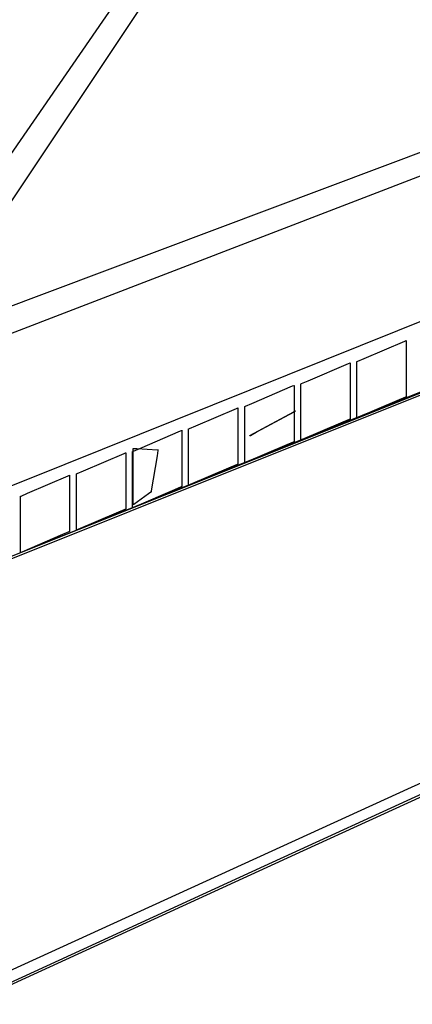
# Model space of a CAD drawing. Extents: x -3.57 to 3.57, y -2.08 to 2.06.
# Tile 184 of 219: x 2.23 to 2.54, y -0.5 to 0.29. Entities that reach past the tile are written whole.
import ezdxf

# ---------------------------------------------------------------- set-up
doc = ezdxf.new("R2010")
doc.units = 0

msp = doc.modelspace()

# ---------------------------------------------------------------- linework, layer by layer
at = {"layer": 'Layer 1', "color": 7, "linetype": 'CONTINUOUS'}
for p, q in [((1.986029, -0.160581), (2.567694, 0.681786)), ((2.501036, 0.561215), (1.94023, -0.278835)), ((1.680628, -0.144601), (2.809194, 0.279478)), ((2.275776, -0.11995), (3.156288, 0.232253)), ((2.386523, -0.075262), (3.132584, 0.224335)), ((2.681459, 0.213541), (1.5668, -0.21517)), ((3.09931, 0.209462), (2.218767, -0.142753)), ((3.028151, 0.17903), (2.421974, -0.063439)), ((2.574255, 0.056375), (2.264117, -0.068168)), ((2.574255, 0.056375), (2.264117, -0.068168)), ((2.503308, 0.016516), (2.535751, 0.030419)), ((2.535751, 0.030419), (2.536884, 0.030905)), ((2.536884, 0.030905), (2.536941, 0.030929)), ((2.536941, 0.030929), (2.536941, 0.030929)), ((2.536941, 0.030929), (2.536941, 0.030929)), ((2.536941, 0.030929), (2.536941, 0.030929)), ((2.536941, 0.030929), (2.536941, 0.030929)), ((2.536941, 0.030929), (2.536941, 0.030929)), ((2.536941, 0.030929), (2.536941, 0.030929)), ((2.536941, 0.030929), (2.536941, 0.030929)), ((2.536941, 0.030929), (2.536941, 0.030929)), ((2.536941, 0.030929), (2.536941, 0.030928)), ((2.536941, 0.030928), (2.536941, 0.030926)), ((2.536941, 0.030926), (2.536941, 0.030898)), ((2.536941, 0.030898), (2.536941, 0.03076)), ((2.536941, 0.03076), (2.536941, 0.030174)), ((2.536941, 0.030174), (2.536941, 0.024368)), ((2.536941, 0.024368), (2.536941, -0.012707)), ((2.498227, 0.014338), (2.503308, 0.016516)), ((2.45849, -0.001446), (2.490936, 0.012455)), ((2.490936, 0.012455), (2.492069, 0.01294)), ((2.492069, 0.01294), (2.492126, 0.012964)), ((2.492126, 0.012964), (2.492126, 0.012965)), ((2.492126, 0.012965), (2.492126, 0.012965)), ((2.492126, 0.012965), (2.492126, 0.012965)), ((2.492126, 0.012965), (2.492126, 0.012965)), ((2.492126, 0.012965), (2.492126, 0.012965)), ((2.492126, 0.012965), (2.492126, 0.012965)), ((2.492126, 0.012965), (2.492126, 0.012965)), ((2.492126, 0.012965), (2.492126, 0.012964)), ((2.492126, 0.012964), (2.492126, 0.012964)), ((2.492126, 0.012964), (2.492126, 0.012961)), ((2.492126, 0.012961), (2.492126, 0.012933)), ((2.492126, 0.012933), (2.492126, 0.012796)), ((2.492126, 0.012796), (2.492126, 0.01221)), ((2.492126, 0.01221), (2.492126, 0.006404)), ((2.497567, 0.014055), (2.497567, 0.014055)), ((2.497567, 0.014055), (2.497567, 0.014055)), ((2.497567, 0.014055), (2.497567, 0.014055)), ((2.497567, 0.014055), (2.497567, 0.014055)), ((2.497567, 0.014055), (2.497567, 0.014055)), ((2.497567, 0.014055), (2.497568, 0.014055)), ((2.497567, -0.024379), (2.497567, 0.014055)), ((2.497568, 0.014055), (2.49757, 0.014056)), ((2.49757, 0.014056), (2.497594, 0.014067)), ((2.497594, 0.014067), (2.497715, 0.014118)), ((2.497715, 0.014118), (2.498227, 0.014338)), ((2.492126, 0.006404), (2.492126, -0.030672)), ((2.413674, -0.019409), (2.446117, -0.005502)), ((2.446117, -0.005502), (2.44725, -0.005017)), ((2.44725, -0.005017), (2.447307, -0.004992)), ((2.447307, -0.004992), (2.447307, -0.004992)), ((2.447307, -0.004992), (2.447307, -0.004992)), ((2.447307, -0.004992), (2.447307, -0.004992)), ((2.447307, -0.004992), (2.447307, -0.004992)), ((2.447307, -0.004992), (2.447307, -0.004992)), ((2.447307, -0.004992), (2.447307, -0.004992)), ((2.447307, -0.004992), (2.447307, -0.004992)), ((2.447307, -0.004992), (2.447307, -0.004992)), ((2.447307, -0.004992), (2.447307, -0.004993)), ((2.447307, -0.004993), (2.447307, -0.004996)), ((2.447307, -0.004996), (2.447307, -0.005023)), ((2.447307, -0.005023), (2.447307, -0.005161)), ((2.447307, -0.005161), (2.447307, -0.005747)), ((2.447307, -0.005747), (2.447307, -0.011554)), ((2.452748, -0.003906), (2.452748, -0.003905)), ((2.452748, -0.003905), (2.452748, -0.003905)), ((2.452748, -0.003905), (2.452749, -0.003905)), ((2.452748, -0.003906), (2.452748, -0.003906)), ((2.452748, -0.003906), (2.452748, -0.003906)), ((2.452748, -0.003906), (2.452748, -0.003906)), ((2.452748, -0.042343), (2.452748, -0.003906)), ((2.452749, -0.003905), (2.452751, -0.003904)), ((2.452751, -0.003904), (2.452775, -0.003894)), ((2.452775, -0.003894), (2.452896, -0.003842)), ((2.452896, -0.003842), (2.453408, -0.003623)), ((2.453408, -0.003623), (2.45849, -0.001446)), ((2.447307, -0.011554), (2.447307, -0.048632)), ((2.536281, -0.01435), (2.5312, -0.016527)), ((2.536793, -0.01413), (2.536281, -0.01435)), ((2.536914, -0.014079), (2.536793, -0.01413)), ((2.536938, -0.014068), (2.536914, -0.014079)), ((2.53694, -0.014067), (2.536938, -0.014068)), ((2.536941, -0.014067), (2.53694, -0.014067)), ((2.536941, -0.012707), (2.536941, -0.014002)), ((2.536941, -0.014002), (2.536941, -0.014067)), ((2.536941, -0.014067), (2.536941, -0.014067)), ((2.536941, -0.014067), (2.536941, -0.014067)), ((2.536941, -0.014067), (2.536941, -0.014067)), ((2.536941, -0.014067), (2.536941, -0.014067)), ((2.536941, -0.014067), (2.536941, -0.014067)), ((2.536941, -0.014067), (2.536941, -0.014067)), ((2.536941, -0.014067), (2.536941, -0.014067)), ((2.536941, -0.014067), (2.536941, -0.014067)), ((2.368856, -0.03737), (2.401302, -0.023467)), ((2.401302, -0.023467), (2.402435, -0.022981)), ((2.402435, -0.022981), (2.402492, -0.022957)), ((2.402492, -0.022957), (2.402492, -0.022957)), ((2.402492, -0.022957), (2.402492, -0.022957)), ((2.402492, -0.022957), (2.402492, -0.022957)), ((2.402492, -0.022957), (2.402492, -0.022957)), ((2.402492, -0.022957), (2.402492, -0.022957)), ((2.402492, -0.022957), (2.402492, -0.022957)), ((2.402492, -0.022957), (2.402492, -0.022957)), ((2.402492, -0.022957), (2.402492, -0.022957)), ((2.402492, -0.022957), (2.402492, -0.022958)), ((2.402492, -0.022958), (2.402492, -0.02296)), ((2.402492, -0.02296), (2.402492, -0.022988)), ((2.402492, -0.022988), (2.402492, -0.023126)), ((2.402492, -0.023126), (2.402492, -0.023711)), ((2.407933, -0.02187), (2.407933, -0.02187)), ((2.407933, -0.02187), (2.407933, -0.02187)), ((2.407933, -0.02187), (2.407933, -0.02187)), ((2.407933, -0.02187), (2.407933, -0.02187)), ((2.407933, -0.02187), (2.407933, -0.02187)), ((2.407933, -0.02187), (2.407934, -0.02187)), ((2.407933, -0.060308), (2.407933, -0.02187)), ((2.407934, -0.02187), (2.407936, -0.021869)), ((2.407936, -0.021869), (2.407961, -0.021858)), ((2.407961, -0.021858), (2.408081, -0.021807)), ((2.408081, -0.021807), (2.408593, -0.021587)), ((2.408593, -0.021587), (2.413674, -0.019409)), ((2.5312, -0.016527), (2.498757, -0.030431)), ((2.402492, -0.023711), (2.402492, -0.029518)), ((2.402492, -0.029518), (2.402492, -0.066597)), ((2.446945, -0.026373), (2.411843, -0.045272)), ((2.417175, -0.042401), (2.447301, -0.026181)), ((2.448248, -0.025671), (2.446945, -0.026373)), ((2.447301, -0.026181), (2.448274, -0.025657)), ((2.448371, -0.025605), (2.448248, -0.025671)), ((2.448274, -0.025657), (2.448405, -0.025587)), ((2.448399, -0.02559), (2.448371, -0.025605)), ((2.448405, -0.025587), (2.448399, -0.02559)), ((2.448405, -0.025587), (2.448406, -0.025587)), ((2.448406, -0.025587), (2.448405, -0.025587)), ((2.448405, -0.025587), (2.448405, -0.025587)), ((2.448405, -0.025587), (2.448405, -0.025587)), ((2.448406, -0.025587), (2.448406, -0.025587)), ((2.448406, -0.025587), (2.448406, -0.025587)), ((2.448406, -0.025587), (2.448406, -0.025587)), ((2.448406, -0.025587), (2.448406, -0.025587)), ((2.448406, -0.025587), (2.448406, -0.025587)), ((2.448406, -0.025587), (2.448406, -0.025587)), ((2.448406, -0.025587), (2.448406, -0.025587)), ((2.448406, -0.025587), (2.448406, -0.025587)), ((2.492126, -0.030672), (2.492126, -0.031966)), ((2.497567, -0.030186), (2.497567, -0.024379)), ((2.497567, -0.030772), (2.497567, -0.030186)), ((2.497567, -0.03091), (2.497567, -0.030772)), ((2.497709, -0.03088), (2.497567, -0.030941)), ((2.497567, -0.030937), (2.497567, -0.03091)), ((2.497567, -0.03094), (2.497567, -0.030937)), ((2.497567, -0.030941), (2.497567, -0.03094)), ((2.497567, -0.030941), (2.497567, -0.030941)), ((2.497567, -0.030941), (2.497567, -0.030941)), ((2.497567, -0.030941), (2.497567, -0.030941)), ((2.497567, -0.030941), (2.497567, -0.030941)), ((2.497567, -0.030941), (2.497567, -0.030941)), ((2.497567, -0.030941), (2.497567, -0.030941)), ((2.497567, -0.030941), (2.497567, -0.030941)), ((2.497567, -0.030941), (2.497567, -0.030941)), ((2.497567, -0.030941), (2.497567, -0.030941)), ((2.497567, -0.030941), (2.497567, -0.030941)), ((2.498757, -0.030431), (2.497709, -0.03088)), ((2.363775, -0.039548), (2.368856, -0.03737)), ((2.486384, -0.034492), (2.453938, -0.048396)), ((2.491466, -0.032315), (2.486384, -0.034492)), ((2.491978, -0.032095), (2.491466, -0.032315)), ((2.492099, -0.032043), (2.491978, -0.032095)), ((2.492123, -0.032033), (2.492099, -0.032043)), ((2.492125, -0.032032), (2.492123, -0.032033)), ((2.492126, -0.032032), (2.492125, -0.032032)), ((2.492126, -0.031966), (2.492126, -0.032031)), ((2.492126, -0.032031), (2.492126, -0.032031)), ((2.492126, -0.032031), (2.492126, -0.032031)), ((2.492126, -0.032031), (2.492126, -0.032031)), ((2.492126, -0.032031), (2.492126, -0.032031)), ((2.492126, -0.032031), (2.492126, -0.032031)), ((2.492126, -0.032031), (2.492126, -0.032032)), ((2.492126, -0.032032), (2.492126, -0.032032)), ((2.492126, -0.032032), (2.492126, -0.032032)), ((2.32404, -0.055335), (2.356483, -0.041431)), ((2.356483, -0.041431), (2.357616, -0.040946)), ((2.357616, -0.040946), (2.357673, -0.040921)), ((2.357673, -0.040921), (2.357673, -0.040921)), ((2.357673, -0.040921), (2.357673, -0.040921)), ((2.357673, -0.040921), (2.357673, -0.040921)), ((2.357673, -0.040921), (2.357673, -0.040921)), ((2.357673, -0.040921), (2.357673, -0.040921)), ((2.357673, -0.040921), (2.357673, -0.040921)), ((2.357673, -0.040921), (2.357673, -0.040921)), ((2.357673, -0.040921), (2.357673, -0.040921)), ((2.357673, -0.040921), (2.357673, -0.040922)), ((2.357673, -0.040922), (2.357673, -0.040925)), ((2.357673, -0.040925), (2.357673, -0.040953)), ((2.357673, -0.040953), (2.357673, -0.04109)), ((2.357673, -0.04109), (2.357673, -0.041676)), ((2.357673, -0.041676), (2.357673, -0.047482)), ((2.363114, -0.039831), (2.363115, -0.03983)), ((2.363114, -0.039831), (2.363114, -0.039831)), ((2.363114, -0.039831), (2.363114, -0.039831)), ((2.363114, -0.039831), (2.363114, -0.039831)), ((2.363114, -0.039831), (2.363114, -0.039831)), ((2.363114, -0.039831), (2.363114, -0.039831)), ((2.363114, -0.078269), (2.363114, -0.039831)), ((2.363115, -0.03983), (2.363117, -0.039829)), ((2.363117, -0.039829), (2.363142, -0.039819)), ((2.363142, -0.039819), (2.363262, -0.039767)), ((2.363262, -0.039767), (2.363775, -0.039548)), ((2.411843, -0.045271), (2.411845, -0.04527)), ((2.411843, -0.045272), (2.411843, -0.045271)), ((2.411843, -0.045272), (2.411843, -0.045272)), ((2.411843, -0.045272), (2.411843, -0.045272)), ((2.411843, -0.045272), (2.411843, -0.045272)), ((2.411843, -0.045272), (2.411843, -0.045272)), ((2.411843, -0.045272), (2.411843, -0.045272)), ((2.411843, -0.045272), (2.411843, -0.045272)), ((2.411845, -0.04527), (2.411868, -0.045258)), ((2.411868, -0.045258), (2.41198, -0.045198)), ((2.41198, -0.045198), (2.412456, -0.044941)), ((2.412456, -0.044941), (2.417175, -0.042401)), ((2.452748, -0.04815), (2.452748, -0.042343)), ((2.357673, -0.047482), (2.357673, -0.084558)), ((2.441566, -0.052453), (2.409123, -0.06636)), ((2.446647, -0.050275), (2.441566, -0.052453)), ((2.447159, -0.050055), (2.446647, -0.050275)), ((2.44728, -0.050004), (2.447159, -0.050055)), ((2.447304, -0.049993), (2.44728, -0.050004)), ((2.447306, -0.049992), (2.447304, -0.049993)), ((2.447307, -0.049992), (2.447306, -0.049992)), ((2.447307, -0.048632), (2.447307, -0.049927)), ((2.447307, -0.049927), (2.447307, -0.049992)), ((2.447307, -0.049992), (2.447307, -0.049992)), ((2.447307, -0.049992), (2.447307, -0.049992)), ((2.447307, -0.049992), (2.447307, -0.049992)), ((2.447307, -0.049992), (2.447307, -0.049992)), ((2.447307, -0.049992), (2.447307, -0.049992)), ((2.447307, -0.049992), (2.447307, -0.049992)), ((2.447307, -0.049992), (2.447307, -0.049992)), ((2.447307, -0.049992), (2.447307, -0.049992)), ((2.452748, -0.048736), (2.452748, -0.04815)), ((2.452748, -0.048874), (2.452748, -0.048736)), ((2.45289, -0.048845), (2.452748, -0.048905)), ((2.452748, -0.048902), (2.452748, -0.048874)), ((2.452748, -0.048905), (2.452748, -0.048902)), ((2.452748, -0.048905), (2.452748, -0.048906)), ((2.452748, -0.048906), (2.452748, -0.048905)), ((2.452748, -0.048905), (2.452748, -0.048905)), ((2.452748, -0.048905), (2.452748, -0.048905)), ((2.452748, -0.048906), (2.452748, -0.048906)), ((2.452748, -0.048906), (2.452748, -0.048906)), ((2.452748, -0.048906), (2.452748, -0.048906)), ((2.452748, -0.048906), (2.452748, -0.048906)), ((2.452748, -0.048906), (2.452748, -0.048906)), ((2.452748, -0.048906), (2.452748, -0.048906)), ((2.452748, -0.048906), (2.452748, -0.048906)), ((2.453938, -0.048396), (2.45289, -0.048845)), ((2.279225, -0.073296), (2.311668, -0.059392)), ((2.311668, -0.059392), (2.312801, -0.058906)), ((2.312801, -0.058906), (2.312858, -0.058882)), ((2.312858, -0.058882), (2.312858, -0.058882)), ((2.312858, -0.058882), (2.312858, -0.058882)), ((2.312858, -0.058882), (2.312858, -0.058882)), ((2.312858, -0.058882), (2.312858, -0.058882)), ((2.312858, -0.058882), (2.312858, -0.058882)), ((2.312858, -0.058882), (2.312858, -0.058882)), ((2.312858, -0.058882), (2.312858, -0.058882)), ((2.312858, -0.058882), (2.312858, -0.058882)), ((2.312858, -0.058882), (2.312858, -0.058883)), ((2.312858, -0.058883), (2.312858, -0.058885)), ((2.312858, -0.058885), (2.312858, -0.058913)), ((2.312858, -0.058913), (2.312858, -0.059051)), ((2.312858, -0.059051), (2.312858, -0.059637)), ((2.312858, -0.059637), (2.312858, -0.065443)), ((2.318299, -0.057795), (2.318299, -0.057795)), ((2.318299, -0.057795), (2.318299, -0.057795)), ((2.318299, -0.057795), (2.318299, -0.057795)), ((2.318299, -0.057795), (2.318299, -0.057795)), ((2.318299, -0.057795), (2.318299, -0.057795)), ((2.318299, -0.057795), (2.3183, -0.057795)), ((2.318299, -0.096233), (2.318299, -0.057795)), ((2.3183, -0.057795), (2.318302, -0.057794)), ((2.318302, -0.057794), (2.318327, -0.057784)), ((2.318327, -0.057784), (2.318447, -0.057732)), ((2.318447, -0.057732), (2.31896, -0.057512)), ((2.318846, -0.055433), (2.318846, -0.055433)), ((2.318846, -0.055433), (2.318846, -0.055433)), ((2.318846, -0.055433), (2.318846, -0.055433)), ((2.318846, -0.055433), (2.318846, -0.055433)), ((2.318846, -0.055433), (2.318847, -0.055433)), ((2.318846, -0.093871), (2.318846, -0.055433)), ((2.318847, -0.055433), (2.318847, -0.055433)), ((2.318847, -0.055433), (2.318848, -0.055433)), ((2.318848, -0.055433), (2.31886, -0.055434)), ((2.31886, -0.055434), (2.318921, -0.055437)), ((2.318921, -0.055437), (2.31918, -0.055451)), ((2.31896, -0.057512), (2.32404, -0.055335)), ((2.31918, -0.055451), (2.321744, -0.055592)), ((2.321744, -0.055592), (2.33812, -0.056491)), ((2.3379, -0.061444), (2.333265, -0.089252)), ((2.338626, -0.05709), (2.3379, -0.061444)), ((2.33812, -0.056491), (2.338692, -0.056522)), ((2.338699, -0.05665), (2.338626, -0.05709)), ((2.338692, -0.056522), (2.33872, -0.056524)), ((2.338717, -0.056547), (2.338699, -0.05665)), ((2.33872, -0.056526), (2.338717, -0.056547)), ((2.33872, -0.056524), (2.33872, -0.056524)), ((2.33872, -0.056524), (2.33872, -0.056524)), ((2.33872, -0.056524), (2.33872, -0.056524)), ((2.33872, -0.056524), (2.33872, -0.056524)), ((2.33872, -0.056524), (2.33872, -0.056524)), ((2.33872, -0.056524), (2.33872, -0.056524)), ((2.33872, -0.056524), (2.33872, -0.056524)), ((2.33872, -0.056524), (2.33872, -0.056524)), ((2.33872, -0.056524), (2.33872, -0.056524)), ((2.33872, -0.056524), (2.33872, -0.056526)), ((2.407933, -0.066115), (2.407933, -0.060308)), ((2.264117, -0.068168), (2.171741, -0.105264)), ((2.264117, -0.068168), (2.171741, -0.105264)), ((2.421974, -0.063439), (2.196429, -0.153656)), ((2.312858, -0.065443), (2.312858, -0.102522)), ((2.39675, -0.070417), (2.364304, -0.084321)), ((2.401832, -0.06824), (2.39675, -0.070417)), ((2.402344, -0.06802), (2.401832, -0.06824)), ((2.402465, -0.067968), (2.402344, -0.06802)), ((2.402489, -0.067958), (2.402465, -0.067968)), ((2.402491, -0.067957), (2.402489, -0.067958)), ((2.402492, -0.067957), (2.402491, -0.067957)), ((2.402492, -0.066597), (2.402492, -0.067892)), ((2.402492, -0.067892), (2.402492, -0.067956)), ((2.402492, -0.067956), (2.402492, -0.067957)), ((2.402492, -0.067957), (2.402492, -0.067957)), ((2.402492, -0.067957), (2.402492, -0.067957)), ((2.402492, -0.067957), (2.402492, -0.067957)), ((2.402492, -0.067957), (2.402492, -0.067957)), ((2.402492, -0.067957), (2.402492, -0.067957)), ((2.402492, -0.067957), (2.402492, -0.067957)), ((2.402492, -0.067957), (2.402492, -0.067957)), ((2.407933, -0.066701), (2.407933, -0.066115)), ((2.407933, -0.066839), (2.407933, -0.066701)), ((2.408075, -0.066809), (2.407933, -0.06687)), ((2.407933, -0.066867), (2.407933, -0.066839)), ((2.407933, -0.066869), (2.407933, -0.066867)), ((2.407933, -0.06687), (2.407933, -0.066869)), ((2.407933, -0.06687), (2.407933, -0.06687)), ((2.407933, -0.06687), (2.407933, -0.06687)), ((2.407933, -0.06687), (2.407933, -0.06687)), ((2.407933, -0.06687), (2.407933, -0.06687)), ((2.407933, -0.06687), (2.407933, -0.06687)), ((2.407933, -0.06687), (2.407933, -0.06687)), ((2.407933, -0.06687), (2.407933, -0.06687)), ((2.407933, -0.06687), (2.407933, -0.06687)), ((2.407933, -0.06687), (2.407933, -0.06687)), ((2.407933, -0.06687), (2.407933, -0.06687)), ((2.409123, -0.06636), (2.408075, -0.066809)), ((2.165308, -0.164095), (2.386523, -0.075262)), ((2.23441, -0.09126), (2.26685, -0.077356)), ((2.26685, -0.077356), (2.267982, -0.076871)), ((2.267982, -0.076871), (2.268039, -0.076847)), ((2.268039, -0.076847), (2.268039, -0.076846)), ((2.268039, -0.076846), (2.268039, -0.076846)), ((2.268039, -0.076846), (2.268039, -0.076846)), ((2.268039, -0.076846), (2.268039, -0.076846)), ((2.268039, -0.076846), (2.268039, -0.076846)), ((2.268039, -0.076846), (2.268039, -0.076846)), ((2.268039, -0.076846), (2.268039, -0.076847)), ((2.268039, -0.076847), (2.268039, -0.076847)), ((2.268039, -0.076847), (2.268039, -0.076847)), ((2.268039, -0.076847), (2.268039, -0.07685)), ((2.268039, -0.07685), (2.268039, -0.076878)), ((2.268039, -0.076878), (2.268039, -0.077015)), ((2.268039, -0.077015), (2.268039, -0.077601)), ((2.268039, -0.077601), (2.268039, -0.083408)), ((2.273484, -0.075756), (2.273484, -0.075756)), ((2.273484, -0.075756), (2.273484, -0.075756)), ((2.273484, -0.075756), (2.273484, -0.075756)), ((2.273484, -0.075756), (2.273484, -0.075756)), ((2.273484, -0.075756), (2.273484, -0.075756)), ((2.273484, -0.075756), (2.273485, -0.075756)), ((2.273484, -0.114194), (2.273484, -0.075756)), ((2.273485, -0.075756), (2.273487, -0.075755)), ((2.273487, -0.075755), (2.273512, -0.075744)), ((2.273512, -0.075744), (2.273632, -0.075693)), ((2.273632, -0.075693), (2.274145, -0.075473)), ((2.274145, -0.075473), (2.279225, -0.073296)), ((2.363114, -0.084076), (2.363114, -0.078269)), ((2.268039, -0.083408), (2.268039, -0.120487)), ((2.357013, -0.0862), (2.351932, -0.088378)), ((2.357525, -0.085981), (2.357013, -0.0862)), ((2.357646, -0.085929), (2.357525, -0.085981)), ((2.35767, -0.085919), (2.357646, -0.085929)), ((2.357672, -0.085918), (2.35767, -0.085919)), ((2.357673, -0.085917), (2.357672, -0.085918)), ((2.357673, -0.084558), (2.357673, -0.085852)), ((2.357673, -0.085852), (2.357673, -0.085917)), ((2.357673, -0.085917), (2.357673, -0.085917)), ((2.357673, -0.085917), (2.357673, -0.085917)), ((2.357673, -0.085917), (2.357673, -0.085917)), ((2.357673, -0.085917), (2.357673, -0.085917)), ((2.357673, -0.085917), (2.357673, -0.085917)), ((2.357673, -0.085917), (2.357673, -0.085917)), ((2.357673, -0.085917), (2.357673, -0.085917)), ((2.357673, -0.085917), (2.357673, -0.085917)), ((2.363114, -0.084662), (2.363114, -0.084076)), ((2.363114, -0.084799), (2.363114, -0.084662)), ((2.363256, -0.08477), (2.363114, -0.084831)), ((2.363114, -0.084827), (2.363114, -0.084799)), ((2.363114, -0.08483), (2.363114, -0.084827)), ((2.363114, -0.084831), (2.363114, -0.08483)), ((2.363114, -0.08483), (2.363114, -0.08483)), ((2.363114, -0.084831), (2.363114, -0.084831)), ((2.363114, -0.084831), (2.363114, -0.084831)), ((2.363114, -0.084831), (2.363114, -0.084831)), ((2.363114, -0.084831), (2.363114, -0.084831)), ((2.363114, -0.084831), (2.363114, -0.084831)), ((2.363114, -0.084831), (2.363114, -0.084831)), ((2.363114, -0.084831), (2.363114, -0.084831)), ((2.363114, -0.084831), (2.363114, -0.084831)), ((2.363114, -0.084831), (2.363114, -0.084831)), ((2.364304, -0.084321), (2.363256, -0.08477)), ((2.228669, -0.09372), (2.228669, -0.09372)), ((2.228669, -0.09372), (2.228669, -0.09372)), ((2.228669, -0.09372), (2.228669, -0.09372)), ((2.228669, -0.09372), (2.228669, -0.09372)), ((2.228669, -0.09372), (2.228669, -0.09372)), ((2.228669, -0.09372), (2.22867, -0.09372)), ((2.228669, -0.132158), (2.228669, -0.09372)), ((2.22867, -0.09372), (2.228672, -0.093719)), ((2.228672, -0.093719), (2.228697, -0.093709)), ((2.228697, -0.093709), (2.228817, -0.093657)), ((2.228817, -0.093657), (2.22933, -0.093437)), ((2.22933, -0.093437), (2.23441, -0.09126)), ((2.318846, -0.099678), (2.318846, -0.093871)), ((2.331017, -0.091753), (2.319277, -0.100126)), ((2.351932, -0.088378), (2.319489, -0.102285)), ((2.332856, -0.090442), (2.331017, -0.091753)), ((2.333041, -0.09031), (2.332856, -0.090442)), ((2.333085, -0.090279), (2.333041, -0.09031)), ((2.333093, -0.090272), (2.333085, -0.090279)), ((2.333094, -0.090272), (2.333093, -0.090272)), ((2.333095, -0.090271), (2.333094, -0.090272)), ((2.333094, -0.090272), (2.333094, -0.090272)), ((2.333094, -0.090272), (2.333094, -0.090272)), ((2.333094, -0.090272), (2.333094, -0.090272)), ((2.333094, -0.090272), (2.333094, -0.090272)), ((2.333094, -0.090272), (2.333094, -0.090272)), ((2.333094, -0.090272), (2.333094, -0.090272)), ((2.333094, -0.090272), (2.333094, -0.090272)), ((2.333094, -0.090272), (2.333094, -0.090272)), ((2.333103, -0.090223), (2.333095, -0.090271)), ((2.333265, -0.089252), (2.333103, -0.090223)), ((2.318299, -0.10204), (2.318299, -0.096233)), ((2.318299, -0.102626), (2.318299, -0.10204)), ((2.319489, -0.102285), (2.318441, -0.102735)), ((2.318846, -0.100264), (2.318846, -0.099678)), ((2.318846, -0.100402), (2.318846, -0.100264)), ((2.318898, -0.100397), (2.318846, -0.100433)), ((2.318846, -0.10043), (2.318846, -0.100402)), ((2.318846, -0.100432), (2.318846, -0.10043)), ((2.318846, -0.100433), (2.318846, -0.100432)), ((2.318846, -0.100433), (2.318846, -0.100433)), ((2.318846, -0.100433), (2.318846, -0.100433)), ((2.318846, -0.100433), (2.318846, -0.100433)), ((2.318846, -0.100433), (2.318846, -0.100433)), ((2.318846, -0.100433), (2.318846, -0.100433)), ((2.318846, -0.100433), (2.318846, -0.100433)), ((2.318846, -0.100433), (2.318846, -0.100433)), ((2.318846, -0.100433), (2.318846, -0.100433)), ((2.318846, -0.100433), (2.318846, -0.100433)), ((2.318846, -0.100433), (2.318846, -0.100433)), ((2.319277, -0.100126), (2.318898, -0.100397)), ((2.307117, -0.106342), (2.274674, -0.120246)), ((2.312198, -0.104165), (2.307117, -0.106342)), ((2.31271, -0.103945), (2.312198, -0.104165)), ((2.312831, -0.103894), (2.31271, -0.103945)), ((2.312855, -0.103883), (2.312831, -0.103894)), ((2.312858, -0.103882), (2.312855, -0.103883)), ((2.312858, -0.102522), (2.312858, -0.103817)), ((2.312858, -0.103817), (2.312858, -0.103882)), ((2.312858, -0.103882), (2.312858, -0.103882)), ((2.312858, -0.103882), (2.312858, -0.103882)), ((2.312858, -0.103882), (2.312858, -0.103882)), ((2.312858, -0.103882), (2.312858, -0.103882)), ((2.312858, -0.103882), (2.312858, -0.103882)), ((2.312858, -0.103882), (2.312858, -0.103882)), ((2.312858, -0.103882), (2.312858, -0.103882)), ((2.312858, -0.103882), (2.312858, -0.103882)), ((2.312858, -0.103882), (2.312858, -0.103882)), ((2.318299, -0.102764), (2.318299, -0.102626)), ((2.318441, -0.102735), (2.318299, -0.102795)), ((2.318299, -0.102792), (2.318299, -0.102764)), ((2.318299, -0.102794), (2.318299, -0.102792)), ((2.318299, -0.102795), (2.318299, -0.102794)), ((2.318299, -0.102795), (2.318299, -0.102795)), ((2.318299, -0.102795), (2.318299, -0.102795)), ((2.318299, -0.102795), (2.318299, -0.102795)), ((2.318299, -0.102795), (2.318299, -0.102795)), ((2.318299, -0.102795), (2.318299, -0.102795)), ((2.318299, -0.102795), (2.318299, -0.102795)), ((2.318299, -0.102795), (2.318299, -0.102795)), ((2.318299, -0.102795), (2.318299, -0.102795)), ((2.318299, -0.102795), (2.318299, -0.102795)), ((2.318299, -0.102795), (2.318299, -0.102795)), ((2.273484, -0.120001), (2.273484, -0.114194)), ((2.153204, -0.168978), (2.275776, -0.11995)), ((2.262299, -0.124307), (2.229859, -0.138211)), ((2.267379, -0.122129), (2.262299, -0.124307)), ((2.267892, -0.12191), (2.267379, -0.122129)), ((2.268012, -0.121858), (2.267892, -0.12191)), ((2.268036, -0.121848), (2.268012, -0.121858)), ((2.268039, -0.121847), (2.268036, -0.121848)), ((2.268039, -0.120487), (2.268039, -0.121781)), ((2.268039, -0.121781), (2.268039, -0.121846)), ((2.268039, -0.121846), (2.268039, -0.121846)), ((2.268039, -0.121846), (2.268039, -0.121846)), ((2.268039, -0.121846), (2.268039, -0.121846)), ((2.268039, -0.121846), (2.268039, -0.121846)), ((2.268039, -0.121846), (2.268039, -0.121846)), ((2.268039, -0.121846), (2.268039, -0.121846)), ((2.268039, -0.121846), (2.268039, -0.121846)), ((2.268039, -0.121846), (2.268039, -0.121847)), ((2.268039, -0.121847), (2.268039, -0.121847)), ((2.273484, -0.120587), (2.273484, -0.120001)), ((2.273484, -0.120724), (2.273484, -0.120587)), ((2.273626, -0.120695), (2.273484, -0.120756)), ((2.273484, -0.120752), (2.273484, -0.120724)), ((2.273484, -0.120755), (2.273484, -0.120752)), ((2.273484, -0.120756), (2.273484, -0.120755)), ((2.273484, -0.120756), (2.273484, -0.120756)), ((2.273484, -0.120756), (2.273484, -0.120756)), ((2.273484, -0.120756), (2.273484, -0.120756)), ((2.273484, -0.120756), (2.273484, -0.120756)), ((2.273484, -0.120756), (2.273484, -0.120756)), ((2.273484, -0.120756), (2.273484, -0.120756)), ((2.273484, -0.120756), (2.273484, -0.120756)), ((2.273484, -0.120756), (2.273484, -0.120756)), ((2.273484, -0.120756), (2.273484, -0.120756)), ((2.273484, -0.120756), (2.273484, -0.120756)), ((2.274674, -0.120246), (2.273626, -0.120695)), ((2.228669, -0.137965), (2.228669, -0.132158)), ((2.228669, -0.138551), (2.228669, -0.137965)), ((2.228669, -0.138689), (2.228669, -0.138551)), ((2.228811, -0.13866), (2.228669, -0.13872)), ((2.228669, -0.138717), (2.228669, -0.138689)), ((2.228669, -0.13872), (2.228669, -0.138717)), ((2.228669, -0.13872), (2.228669, -0.13872)), ((2.228669, -0.13872), (2.228669, -0.13872)), ((2.228669, -0.13872), (2.228669, -0.13872)), ((2.228669, -0.13872), (2.228669, -0.13872)), ((2.228669, -0.13872), (2.228669, -0.13872)), ((2.228669, -0.13872), (2.228669, -0.13872)), ((2.228669, -0.13872), (2.228669, -0.13872)), ((2.228669, -0.13872), (2.228669, -0.13872)), ((2.228669, -0.13872), (2.228669, -0.13872)), ((2.228669, -0.13872), (2.228669, -0.13872)), ((2.228669, -0.13872), (2.228669, -0.13872)), ((2.229859, -0.138211), (2.228811, -0.13866)), ((2.423705, -0.388921), (2.643488, -0.288191)), ((2.618263, -0.291094), (2.540791, -0.326424)), ((2.454833, -0.376706), (2.633936, -0.294846)), ((2.540791, -0.326424), (1.446396, -0.826381)), ((1.737059, -0.706265), (2.454833, -0.376706)), ((1.516704, -0.805688), (2.423705, -0.388921))]:
    msp.add_line(p, q, dxfattribs=at)

doc.saveas('drawing.dxf')
